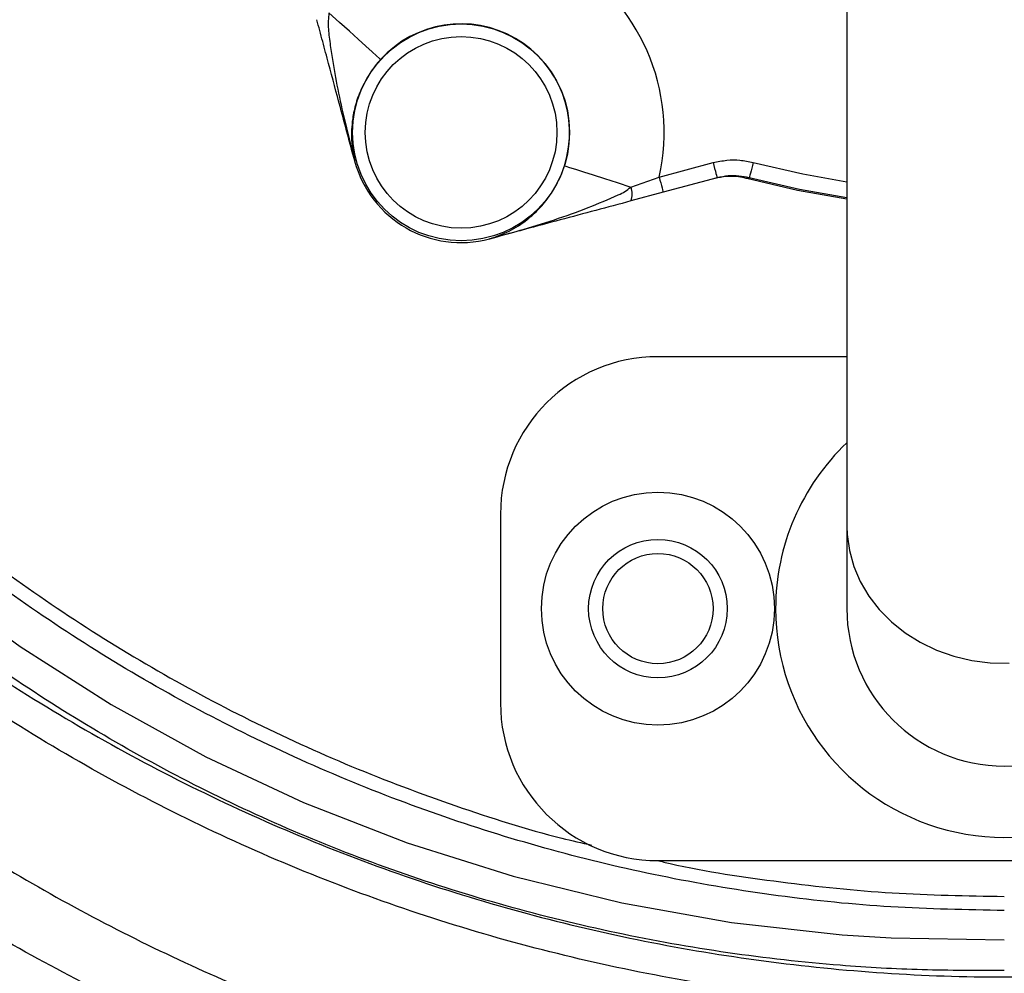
# Model space of a CAD drawing. Header units: millimetres. Extents: x 1548 to 3248, y 1400 to 3100.
# Tile 4 of 23: x 2241 to 2398, y 1967 to 2118. Entities that reach past the tile are written whole.
import ezdxf

# ---------------------------------------------------------------- set-up
doc = ezdxf.new("R2010")
doc.units = ezdxf.units.MM

msp = doc.modelspace()

# ---------------------------------------------------------------- linework, layer by layer
at = {"color": 7, "linetype": 'Continuous', "lineweight": 25}
for p, q in [((2372.54, 2162.61), (2372.54, 2037.61)), ((2294.39, 2095.65), (2294.39, 2095.63)), ((2294.39, 2095.63), (2294.39, 2095.65)), ((2342.74, 2093.06), (2351.31, 2095.36)), ((2338.22, 2091.48), (2342.74, 2093.06)), ((2351.95, 2092.94), (2343.39, 2090.65)), ((2357.05, 2092.96), (2356.65, 2092.84)), ((2343.39, 2090.65), (2338.24, 2089.27)), ((2315.82, 2083.26), (2315.84, 2083.27)), ((2315.84, 2083.26), (2315.82, 2083.26)), ((2372.54, 2064.55), (2342.54, 2064.55)), ((2317.54, 2039.55), (2317.54, 2009.55)), ((2372.54, 2037.61), (2372.54, 2024.55)), ((2342.54, 1984.55), (2452.54, 1984.55))]:
    msp.add_line(p, q, dxfattribs=at)
at = {"color": 7, "linetype": 'Continuous', "lineweight": 25, "flags": 128}
for points in [[(2298.51, 2111.73), (2298.33, 2111.89), (2297.87, 2112.3), (2297.15, 2112.96), (2296.16, 2113.85), (2294.96, 2114.94), (2293.55, 2116.21), (2291.99, 2117.62), (2290.31, 2119.14)], [(2351.31, 2095.36), (2351.43, 2094.89), (2351.55, 2094.43), (2351.67, 2094.01), (2351.76, 2093.65), (2351.84, 2093.35), (2351.9, 2093.13), (2351.94, 2092.99), (2351.95, 2092.94)], [(2357.68, 2095.38), (2357.56, 2094.92), (2357.44, 2094.47), (2357.33, 2094.05), (2357.24, 2093.69), (2357.16, 2093.39), (2357.1, 2093.16), (2357.07, 2093.02), (2357.05, 2092.96)], [(2327.71, 2094.87), (2327.93, 2094.8), (2328.52, 2094.61), (2329.45, 2094.31), (2330.71, 2093.9), (2332.26, 2093.4), (2334.06, 2092.82), (2336.06, 2092.18), (2338.22, 2091.48)], [(2342.74, 2093.06), (2342.87, 2092.59), (2342.99, 2092.14), (2343.1, 2091.72), (2343.2, 2091.35), (2343.28, 2091.05), (2343.34, 2090.83), (2343.38, 2090.69), (2343.39, 2090.65)], [(2372.54, 2089.54), (2364.7, 2090.96), (2356.65, 2092.84)]]:
    msp.add_lwpolyline(points, dxfattribs=at)
at = {"color": 1, "linetype": 'Continuous', "lineweight": 25, "flags": 128}
for points in [[(2157.29, 2110.26), (2160.38, 2104.84), (2169.63, 2090.6), (2179.69, 2076.88), (2190.52, 2063.75), (2202.07, 2051.28), (2214.34, 2039.58), (2227.43, 2028.65), (2241.26, 2018.53), (2255.74, 2009.31), (2270.78, 2001.03), (2286.29, 1993.77), (2302.7, 1987.38), (2319.57, 1982.06), (2336.79, 1977.84), (2354.25, 1974.73), (2371.82, 1972.77), (2379.55, 1972.28), (2397.54, 1971.98), (2397.54, 1971.98), (2397.54, 1971.98)], [(2357.68, 2095.38), (2365.53, 2093.56), (2372.54, 2092.29)], [(2372.54, 2089.76), (2365.03, 2091.12), (2357.05, 2092.96)], [(2372.54, 2037.61), (2372.59, 2036.32), (2372.94, 2033.76), (2373.63, 2031.26), (2374.67, 2028.85), (2376.02, 2026.55), (2377.67, 2024.42), (2379.61, 2022.47), (2381.79, 2020.73), (2384.2, 2019.23), (2386.79, 2017.98), (2389.54, 2017.02), (2392.4, 2016.34), (2395.32, 2015.96), (2398.29, 2015.88)]]:
    msp.add_lwpolyline(points, dxfattribs=at)
at = {"color": 7, "linetype": 'Continuous', "lineweight": 25}
for centre, radius in [((2397.54, 2249.55), 850), ((2397.54, 2249.55), 700), ((2397.54, 2249.55), 692.5), ((2397.54, 2249.55), 685.19), ((2397.54, 2249.55), 675), ((2397.54, 2249.55), 385), ((2397.54, 2249.55), 377.5), ((2397.54, 2249.55), 376.5), ((2397.54, 2249.55), 375), ((2311.29, 2100.16), 17.22), ((2311.29, 2100.16), 15.22), ((2342.54, 2024.55), 18.5), ((2342.54, 2024.55), 11), ((2342.54, 2024.55), 8.75)]:
    msp.add_circle(centre, radius, dxfattribs=at)
for centre, radius, start, end in [((2311.29, 2100.16), 32.24, 347.2733, 132.7267), ((2311.29, 2100.16), 17.24, 342.1258, 137.8742), ((2294.4, 2095.65), 0.00822, 177.4909, 194.6908), ((2311.29, 2100.16), 17.5, 195, 285), ((2294.39, 2095.63), 0.00116, 94.0079, 112.9835), ((2311.29, 2100.16), 17.5, 195, 285), ((2335.72, 2090.35), 2.74, 336.7591, 24.3198), ((2315.82, 2083.26), 0.0044, 12.07, 17.0784), ((2315.84, 2083.27), 0.00759, 284.6927, 303.3029), ((2342.54, 2039.55), 25, 90, 180), ((2397.54, 2024.55), 36.31, 133.5072, 180), ((2397.54, 2024.55), 36.31, 180, 46.4928), ((2397.54, 2024.55), 25, 180, 0), ((2342.54, 2009.55), 25, 180, 270)]:
    msp.add_arc(centre, radius, start, end, dxfattribs=at)
for points, knots in [([(2659.35, 2433.16), (2663.12, 2427.57), (2670.69, 2416.36), (2680.67, 2398.67), (2689.6, 2380.41), (2697.35, 2361.64), (2703.64, 2343.19), (2708.57, 2325.14), (2712.32, 2307.59), (2715.1, 2289.82), (2716.87, 2271.93), (2717.65, 2254), (2717.41, 2236.05), (2716.12, 2218.11), (2713.81, 2200.21), (2710.5, 2182.44), (2706.2, 2164.89), (2700.93, 2147.63), (2694.7, 2130.72), (2687.51, 2114.19), (2679.38, 2098.07), (2670.35, 2082.41), (2660.46, 2067.27), (2649.77, 2052.72), (2638.3, 2038.84), (2626.07, 2025.66), (2613.12, 2013.18), (2599.47, 2001.42), (2585.19, 1990.44), (2570.35, 1980.28), (2555.01, 1970.99), (2539.19, 1962.62), (2522.93, 1955.14), (2506.25, 1948.57), (2489.24, 1942.93), (2471.97, 1938.24), (2454.46, 1934.54), (2436.73, 1931.84), (2418.83, 1930.15), (2400.83, 1929.46), (2382.81, 1929.78), (2364.88, 1931.1), (2347.05, 1933.44), (2329.36, 1936.81), (2311.85, 1941.18), (2294.58, 1946.55), (2277.63, 1952.86), (2261.09, 1960.1), (2245.01, 1968.25), (2229.44, 1977.31), (2214.37, 1987.25), (2199.86, 1998.03), (2185.97, 2009.6), (2172.76, 2021.9), (2160.32, 2034.88), (2148.65, 2048.53), (2137.78, 2062.81), (2127.69, 2077.69), (2118.45, 2093.1), (2110.08, 2108.98), (2102.64, 2125.27), (2096.14, 2141.93), (2090.59, 2158.95), (2085.99, 2176.28), (2082.35, 2193.83), (2079.69, 2211.54), (2078.04, 2229.37), (2077.42, 2247.29), (2077.82, 2265.28), (2079.23, 2283.26), (2081.63, 2301.12), (2085.03, 2318.79), (2089.42, 2336.22), (2094.8, 2353.36), (2101.16, 2370.19), (2108.44, 2386.68), (2116.65, 2402.72), (2125.66, 2418.3), (2132.39, 2428.21), (2135.74, 2433.16)], [0, 0, 0, 0, 0.014504, 0.029051, 0.043613, 0.05816, 0.072663, 0.085482, 0.098341, 0.111221, 0.124101, 0.136959, 0.149778, 0.162664, 0.175591, 0.188539, 0.201488, 0.214415, 0.227302, 0.240194, 0.253127, 0.266081, 0.279035, 0.291968, 0.304861, 0.317706, 0.330591, 0.343497, 0.356402, 0.369287, 0.382132, 0.394913, 0.407734, 0.420576, 0.433417, 0.446237, 0.459018, 0.471861, 0.484745, 0.49765, 0.510555, 0.523439, 0.536282, 0.549176, 0.56211, 0.575065, 0.58802, 0.600955, 0.613848, 0.626736, 0.639665, 0.652615, 0.665564, 0.678493, 0.691381, 0.704198, 0.717055, 0.729933, 0.74281, 0.755667, 0.768484, 0.781267, 0.794091, 0.806935, 0.819779, 0.832602, 0.845385, 0.858237, 0.871129, 0.884043, 0.896956, 0.909849, 0.922701, 0.93555, 0.94844, 0.96135, 0.974261, 0.987151, 1, 1, 1, 1]), ([(2143.92, 2427.41), (2140.67, 2422.62), (2134.16, 2413.01), (2125.43, 2397.92), (2117.48, 2382.38), (2110.42, 2366.41), (2104.26, 2350.1), (2099.05, 2333.5), (2094.8, 2316.62), (2091.51, 2299.5), (2089.17, 2282.2), (2087.81, 2264.79), (2087.42, 2247.36), (2088.02, 2230), (2089.62, 2212.73), (2092.2, 2195.58), (2095.72, 2178.58), (2100.18, 2161.79), (2105.56, 2145.31), (2111.85, 2129.16), (2119.06, 2113.39), (2127.17, 2098), (2136.13, 2083.07), (2145.9, 2068.65), (2156.43, 2054.82), (2167.73, 2041.6), (2179.79, 2029.02), (2192.58, 2017.1), (2206.04, 2005.89), (2220.1, 1995.45), (2234.7, 1985.82), (2249.79, 1977.04), (2265.37, 1969.15), (2281.39, 1962.13), (2297.81, 1956.02), (2314.54, 1950.82), (2331.5, 1946.58), (2348.64, 1943.31), (2365.9, 1941.05), (2383.28, 1939.77), (2400.72, 1939.47), (2418.16, 1940.13), (2435.5, 1941.77), (2452.67, 1944.38), (2469.63, 1947.97), (2486.36, 1952.51), (2502.85, 1957.97), (2519, 1964.34), (2534.75, 1971.59), (2550.08, 1979.7), (2564.94, 1988.69), (2579.32, 1998.53), (2593.15, 2009.18), (2606.38, 2020.57), (2618.93, 2032.66), (2630.77, 2045.43), (2641.88, 2058.88), (2652.25, 2072.97), (2661.83, 2087.64), (2670.57, 2102.82), (2678.45, 2118.43), (2685.42, 2134.44), (2691.45, 2150.82), (2696.55, 2167.54), (2700.72, 2184.55), (2703.93, 2201.76), (2706.17, 2219.1), (2707.41, 2236.47), (2707.65, 2253.86), (2706.9, 2271.23), (2705.17, 2288.56), (2702.49, 2305.77), (2698.85, 2322.77), (2694.04, 2340.35), (2687.93, 2358.29), (2680.41, 2376.51), (2671.77, 2394.11), (2662.13, 2411.19), (2654.82, 2422.01), (2651.17, 2427.41)], [0, 0, 0, 0, 0.01285, 0.02574, 0.038651, 0.051562, 0.064452, 0.077302, 0.090152, 0.103043, 0.115955, 0.128866, 0.141757, 0.154607, 0.167389, 0.180211, 0.193054, 0.205897, 0.21872, 0.231503, 0.244321, 0.257179, 0.270058, 0.282937, 0.295796, 0.308614, 0.321504, 0.334435, 0.347386, 0.360337, 0.373267, 0.386157, 0.399051, 0.411985, 0.42494, 0.437895, 0.450829, 0.463722, 0.476564, 0.489446, 0.502348, 0.515251, 0.528133, 0.540975, 0.553755, 0.566576, 0.579417, 0.592259, 0.60508, 0.617861, 0.630708, 0.643594, 0.656502, 0.669409, 0.682296, 0.695142, 0.708036, 0.720971, 0.733926, 0.746881, 0.759816, 0.772709, 0.785595, 0.798522, 0.811469, 0.824417, 0.837343, 0.850228, 0.863044, 0.875901, 0.888779, 0.901657, 0.914514, 0.927331, 0.942068, 0.956537, 0.971034, 0.985531, 1, 1, 1, 1]), ([(2290.31, 2119.14), (2290.26, 2118.72), (2290.1, 2117.43), (2290.34, 2115.26), (2291.04, 2110.17), (2292.36, 2103.6), (2293.79, 2097.98), (2294.39, 2095.65)], [0, 0, 0, 0, 0.053501, 0.162558, 0.27183, 0.698253, 1, 1, 1, 1]), ([(2294.39, 2095.65), (2293.63, 2098.46), (2292.25, 2103.61), (2290.56, 2109.92), (2289.31, 2114.59), (2288.69, 2116.9), (2288.38, 2118.05)], [0, 0, 0, 0, 0.375829, 0.687572, 0.843984, 1, 1, 1, 1]), ([(2397.54, 1976.62), (2391.54, 1976.73), (2379.54, 1976.95), (2361.67, 1978.78), (2344.03, 1981.69), (2326.68, 1985.76), (2309.65, 1990.95), (2292.93, 1997.26), (2276.63, 2004.68), (2260.87, 2013.14), (2245.75, 2022.58), (2231.3, 2032.98), (2217.51, 2044.34), (2204.46, 2056.6), (2192.25, 2069.69), (2180.98, 2083.51), (2170.74, 2097.7), (2164.79, 2107.59), (2161.89, 2112.41)], [0, 0, 0, 0, 0.063225, 0.126395, 0.189103, 0.251525, 0.313932, 0.376591, 0.439678, 0.502462, 0.56493, 0.627331, 0.689945, 0.752996, 0.815887, 0.878389, 0.940799, 1, 1, 1, 1]), ([(2164.01, 2113.39), (2166.85, 2108.68), (2172.73, 2098.91), (2182.84, 2084.88), (2194.02, 2071.18), (2206.1, 2058.24), (2218.99, 2046.1), (2232.65, 2034.83), (2247.03, 2024.47), (2262.07, 2015.07), (2277.69, 2006.68), (2293.81, 1999.32), (2310.37, 1993.13), (2323.14, 1989.03), (2330.44, 1987.36), (2332.02, 1987)], [0, 0, 0, 0, 0.07642, 0.158278, 0.240003, 0.321942, 0.403999, 0.485839, 0.567814, 0.650004, 0.731969, 0.814066, 0.895903, 0.977504, 1, 1, 1, 1]), ([(2298.51, 2111.73), (2298.22, 2111.4), (2297.57, 2110.65), (2296.71, 2109.42), (2296.05, 2108.3), (2295.27, 2106.73), (2294.53, 2104.76), (2293.94, 2101.96), (2293.78, 2098.89), (2294.18, 2096.74), (2294.39, 2095.65)], [0, 0, 0, 0, 0.056518, 0.128182, 0.200083, 0.24483, 0.395725, 0.547119, 0.77154, 1, 1, 1, 1]), ([(2351.31, 2095.36), (2352.03, 2095.51), (2353.44, 2095.81), (2355.6, 2095.81), (2356.98, 2095.53), (2357.68, 2095.38)], [0, 0, 0, 0, 0.344764, 0.667701, 1, 1, 1, 1]), ([(2315.84, 2083.27), (2316.88, 2083.63), (2318.95, 2084.36), (2321.52, 2086.03), (2323.66, 2087.95), (2325, 2089.57), (2325.96, 2091.03), (2326.6, 2092.17), (2327.24, 2093.52), (2327.56, 2094.46), (2327.71, 2094.87)], [0, 0, 0, 0, 0.228461, 0.452881, 0.604275, 0.75517, 0.799918, 0.871819, 0.943482, 1, 1, 1, 1]), ([(2356.65, 2092.84), (2356.62, 2092.85), (2356.48, 2092.89), (2355.96, 2093.01), (2354.91, 2093.18), (2353.37, 2093.22), (2352.2, 2092.97), (2351.61, 2092.85)], [0, 0, 0, 0, 0.015932, 0.078412, 0.327389, 0.658409, 1, 1, 1, 1]), ([(2357.05, 2092.96), (2355.93, 2093.15), (2354.22, 2093.44), (2352.54, 2093.07), (2351.95, 2092.94)], [0, 0, 0, 0, 0.6544234, 1, 1, 1, 1]), ([(2315.84, 2083.27), (2317.44, 2083.71), (2322.7, 2085.18), (2329.59, 2087.35), (2335.02, 2089.7), (2337.33, 2090.73), (2337.93, 2091.23), (2338.22, 2091.48)], [0, 0, 0, 0, 0.208788, 0.685452, 0.902175, 0.951504, 1, 1, 1, 1]), ([(2338.24, 2089.27), (2336.39, 2088.77), (2332.67, 2087.78), (2327.01, 2086.26), (2322.31, 2085), (2318.98, 2084.11), (2317.29, 2083.65), (2316.38, 2083.41), (2315.98, 2083.3), (2315.84, 2083.26)], [0, 0, 0, 0, 0.250794, 0.502665, 0.75463, 0.878803, 0.946358, 0.981392, 1, 1, 1, 1]), ([(2342.44, 1984.56), (2343.12, 1984.4), (2349.57, 1982.87), (2362.02, 1981.06), (2379.73, 1979.16), (2391.6, 1978.96), (2397.54, 1978.86)], [0, 0, 0, 0, 0.037736, 0.35869, 0.678972, 1, 1, 1, 1])]:
    msp.add_open_spline(points, degree=3, knots=knots, dxfattribs=at)
at = {"color": 1, "linetype": 'Continuous', "lineweight": 25}
for points, knots in [([(2666.38, 2382.95), (2667.11, 2381.52), (2670.87, 2374.15), (2676.12, 2361.14), (2682.17, 2344.04), (2686.87, 2327.43), (2690.62, 2310.58), (2693.36, 2293.54), (2695.07, 2276.41), (2695.72, 2259.4), (2695.32, 2242.55), (2693.92, 2225.9), (2691.55, 2209.32), (2688.23, 2192.89), (2683.98, 2176.69), (2678.48, 2159.72), (2671.51, 2142.1), (2662.89, 2123.93), (2653.05, 2106.32), (2642.08, 2089.38), (2630.55, 2073.95), (2618.66, 2059.98), (2606.59, 2047.34), (2593.77, 2035.38), (2580.27, 2024.14), (2566.13, 2013.71), (2551.56, 2004.23), (2536.6, 1995.72), (2521.3, 1988.15), (2505.54, 1981.43), (2489.4, 1975.62), (2472.97, 1970.73), (2455.46, 1966.63), (2436.87, 1963.5), (2417.26, 1961.52), (2397.65, 1960.85), (2378.13, 1961.51), (2358.77, 1963.45), (2339.57, 1966.65), (2320.66, 1971.08), (2302.13, 1976.72), (2284.06, 1983.57), (2266.49, 1991.58), (2249.47, 2000.69), (2233.12, 2010.84), (2217.4, 2022.06), (2202.37, 2034.36), (2188.09, 2047.68), (2174.69, 2061.87), (2162.28, 2076.86), (2151.95, 2090.9), (2146.17, 2100.17), (2143.8, 2103.97)], [0, 0, 0, 0, 0.0054054, 0.0278492, 0.0472412, 0.0666991, 0.0861886, 0.1056757, 0.1251281, 0.1445163, 0.1633419, 0.1822262, 0.2011427, 0.2200619, 0.2389525, 0.2577823, 0.2802993, 0.3028889, 0.3255026, 0.3480912, 0.3706076, 0.3899781, 0.4094152, 0.4288842, 0.4483506, 0.4677818, 0.4871483, 0.5058681, 0.5246535, 0.5434711, 0.562287, 0.5810687, 0.5997859, 0.6213103, 0.6428603, 0.6643843, 0.6855717, 0.7068322, 0.7281187, 0.7493812, 0.7705703, 0.7917298, 0.8129578, 0.8342111, 0.8554431, 0.8766059, 0.8982279, 0.9199165, 0.9416298, 0.9633224, 0.9849477, 1, 1, 1, 1]), ([(2148, 2105.93), (2150.09, 2102.54), (2155.51, 2093.74), (2165.49, 2080.26), (2177.72, 2065.48), (2190.95, 2051.48), (2205.04, 2038.34), (2219.87, 2026.21), (2235.38, 2015.15), (2251.51, 2005.14), (2268.3, 1996.15), (2285.63, 1988.25), (2303.45, 1981.49), (2321.72, 1975.94), (2340.38, 1971.57), (2359.31, 1968.42), (2378.4, 1966.5), (2397.65, 1965.85), (2416.98, 1966.51), (2436.33, 1968.46), (2454.66, 1971.55), (2471.92, 1975.6), (2488.13, 1980.41), (2504.05, 1986.14), (2519.59, 1992.77), (2534.68, 2000.24), (2549.44, 2008.63), (2563.81, 2017.98), (2577.76, 2028.27), (2591.09, 2039.35), (2603.74, 2051.15), (2615.65, 2063.61), (2627.38, 2077.4), (2638.76, 2092.62), (2649.6, 2109.32), (2659.3, 2126.69), (2667.82, 2144.61), (2674.7, 2162), (2680.13, 2178.73), (2684.33, 2194.71), (2687.61, 2210.91), (2689.96, 2227.26), (2691.34, 2243.68), (2691.74, 2260.3), (2691.11, 2277.07), (2689.42, 2293.97), (2686.73, 2310.78), (2683.03, 2327.4), (2678.4, 2343.79), (2672.42, 2360.66), (2667.61, 2372.73), (2664.3, 2379.26), (2663.97, 2379.92)], [0, 0, 0, 0, 0.013627, 0.035354, 0.057149, 0.078964, 0.100754, 0.122477, 0.143727, 0.165046, 0.186387, 0.207702, 0.228948, 0.250216, 0.271558, 0.292923, 0.314263, 0.335529, 0.357132, 0.378761, 0.400364, 0.419155, 0.438011, 0.456901, 0.475792, 0.494652, 0.513445, 0.532899, 0.552418, 0.571973, 0.59153, 0.611055, 0.630513, 0.653141, 0.675842, 0.698567, 0.721268, 0.743897, 0.762813, 0.781791, 0.800797, 0.8198, 0.838772, 0.857684, 0.877164, 0.896708, 0.916287, 0.935869, 0.955419, 0.974903, 0.997465, 1, 1, 1, 1]), ([(2397.54, 1967.1), (2393.2, 1967.09), (2384.51, 1967.08), (2369.85, 1967.92), (2353.61, 1969.72), (2335.89, 1972.89), (2318.41, 1977.17), (2301.28, 1982.57), (2284.73, 1988.99), (2268.81, 1996.44), (2253.55, 2004.84), (2238.85, 2014.19), (2224.81, 2024.45), (2211.51, 2035.54), (2199.02, 2047.45), (2187.33, 2060.1), (2176.35, 2073.39), (2166.2, 2087.32), (2158.46, 2098.99), (2154.43, 2106.17), (2153.2, 2108.35)], [0, 0, 0, 0, 0.043517, 0.087034, 0.146987, 0.207142, 0.267365, 0.327517, 0.387468, 0.445859, 0.504501, 0.563274, 0.622051, 0.6807, 0.739096, 0.797681, 0.856455, 0.915325, 0.974197, 1, 1, 1, 1])]:
    msp.add_open_spline(points, degree=3, knots=knots, dxfattribs=at)

doc.saveas('drawing.dxf')
